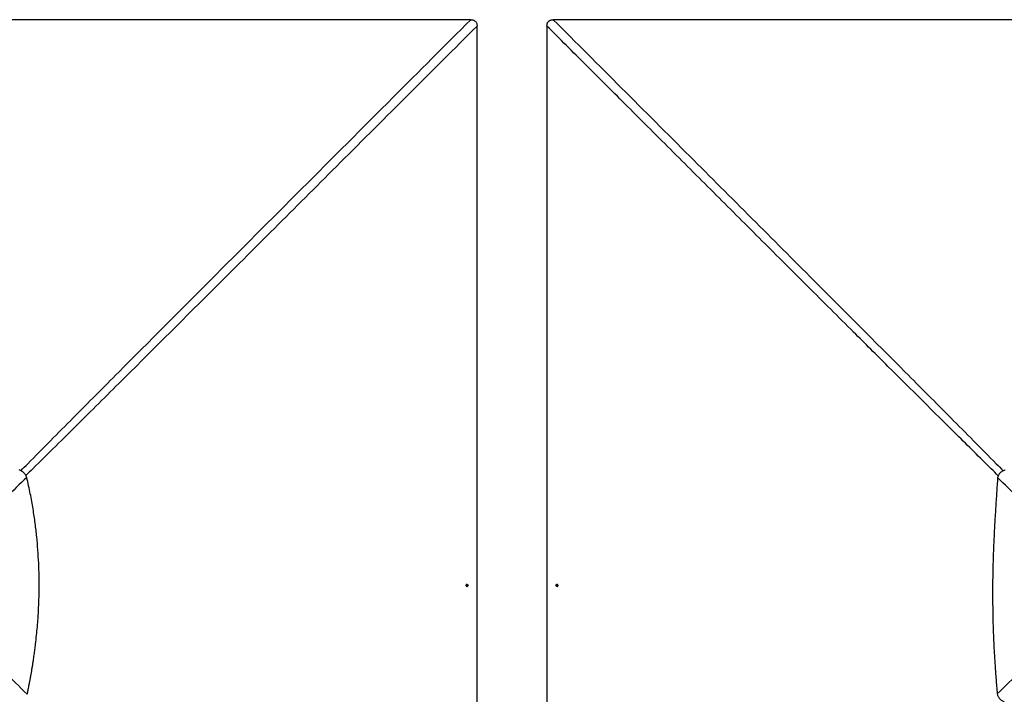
# Model space of a CAD drawing. Header units: millimetres. Extents: x 20 to 22981, y 40 to 19992.
# Tile 99 of 158: x 4544 to 9014, y 16931 to 19992. Entities that reach past the tile are written whole.
import ezdxf

# ---------------------------------------------------------------- set-up
doc = ezdxf.new("R2010")
doc.units = ezdxf.units.MM
doc.header["$LTSCALE"] = 2

msp = doc.modelspace()

# ---------------------------------------------------------------- linework, layer by layer
at = {"color": 7, "linetype": 'Continuous', "lineweight": 25}
for p, q in [((4562.81, 17935.81), (4562.92, 17935.7)), ((8995.77, 17935.81), (8995.66, 17935.7)), ((6571.69, 17423.27), (6571.94, 17426.73)), ((6574.19, 17421.3), (6571.69, 17423.27)), ((6571.94, 17426.73), (6574.69, 17428.21)), ((6574.07, 17422.05), (6573.58, 17421.79)), ((6573.8, 17427.73), (6574.44, 17427.23)), ((6575.44, 17422.79), (6574.07, 17422.05)), ((6576.94, 17422.79), (6574.19, 17421.3)), ((6574.44, 17427.23), (6575.69, 17426.24)), ((6574.69, 17428.21), (6577.19, 17426.24)), ((6575.57, 17424.52), (6575.44, 17422.79)), ((6575.44, 17422.79), (6576.94, 17422.79)), ((6575.69, 17426.24), (6575.57, 17424.52)), ((6575.69, 17426.24), (6577.19, 17426.24)), ((6577.19, 17426.24), (6576.94, 17422.79)), ((6981.39, 17423.28), (6981.64, 17426.73)), ((6983.89, 17421.3), (6981.39, 17423.28)), ((6982.89, 17423.28), (6981.39, 17423.28)), ((6981.64, 17426.73), (6984.38, 17428.21)), ((6983.13, 17426.73), (6981.64, 17426.73)), ((6982.89, 17423.28), (6983.01, 17425.01)), ((6984.14, 17422.29), (6982.89, 17423.28)), ((6983.01, 17425.01), (6983.13, 17426.73)), ((6983.13, 17426.73), (6984.51, 17427.47)), ((6986.64, 17422.78), (6983.89, 17421.3)), ((6984.78, 17421.79), (6984.14, 17422.29)), ((6984.38, 17428.21), (6986.88, 17426.24)), ((6984.51, 17427.47), (6984.99, 17427.73)), ((6986.88, 17426.24), (6986.64, 17422.78))]:
    msp.add_line(p, q, dxfattribs=at)
at = {"color": 7, "linetype": 'Continuous', "lineweight": 25, "flags": 128}
for points in [[(6591.82, 19991.66), (5962.47, 19991.63), (5333.11, 19991.6), (4692.52, 19991.58), (4051.92, 19991.58)], [(9506.66, 19991.58), (8866.06, 19991.58), (8225.47, 19991.6), (7596.11, 19991.63), (6966.76, 19991.66)], [(6620.49, 17423.01), (6620.49, 18063.61), (6620.51, 18704.21), (6620.54, 19333.57), (6620.57, 19962.93)], [(6938.01, 19962.93), (6938.02, 19648.25), (6938.04, 19333.57), (6938.06, 19018.89), (6938.07, 18704.21), (6938.08, 18383.91), (6938.09, 18063.61), (6938.09, 17743.31), (6938.09, 17423.01)], [(6578.6, 17424.37), (6578.41, 17426.21), (6577.62, 17427.83), (6576.34, 17428.98), (6574.78, 17429.49), (6573.17, 17429.28), (6571.74, 17428.38), (6570.73, 17426.92), (6570.29, 17425.14), (6570.47, 17423.3), (6571.26, 17421.68), (6572.54, 17420.53), (6574.1, 17420.02), (6575.72, 17420.24), (6577.14, 17421.14), (6578.15, 17422.59), (6578.6, 17424.37)], [(6573.52, 17421.83), (6573.75, 17421.91), (6574.07, 17422.05)], [(6620.57, 14939.1), (6620.54, 15512.45), (6620.51, 16141.82), (6620.49, 16782.42), (6620.49, 17423.01)], [(6938.09, 17423.01), (6938.09, 16782.42), (6938.07, 16141.82), (6938.04, 15512.45), (6938.01, 14939.1)], [(6979.98, 17425.15), (6980.17, 17423.31), (6980.96, 17421.69), (6982.23, 17420.53), (6983.8, 17420.02), (6985.41, 17420.23), (6986.83, 17421.13), (6987.84, 17422.58), (6988.29, 17424.37), (6988.1, 17426.21), (6987.31, 17427.83), (6986.04, 17428.98), (6984.48, 17429.49), (6982.86, 17429.28), (6981.44, 17428.38), (6980.43, 17426.93), (6979.98, 17425.15)], [(6985.05, 17427.69), (6984.83, 17427.62), (6984.51, 17427.47)]]:
    msp.add_lwpolyline(points, dxfattribs=at)
at = {"color": 7, "linetype": 'Continuous', "lineweight": 25}
for centre, radius, start, end in [((6572.89, 17425.28), 2.49, 51.54636, 72.21017), ((6572.55, 17424.66), 3.02, 300.21712, 357.29703), ((6572.42, 17424.8), 3.16, 354.9002, 50.20864), ((6569.88, 17424.77), 10.63, 339.10152, 355.89721), ((6569.88, 17424.77), 10.63, 355.89721, 20.61673), ((6988.7, 17424.77), 10.63, 175.89688, 200.89848), ((6988.7, 17424.77), 10.63, 159.38327, 175.89688), ((6986.16, 17424.73), 3.17, 174.91532, 230.16894), ((6986.02, 17424.87), 3.02, 120.15932, 177.30967), ((6985.69, 17424.25), 2.5, 231.49051, 252.40814)]:
    msp.add_arc(centre, radius, start, end, dxfattribs=at)
at = {"color": 8, "linetype": 'Continuous', "lineweight": 25}
for points, knots in [([(4549.92, 17945.22), (4560.24, 17955.67), (4639.22, 18035.71), (4787.38, 18184.98), (5063.47, 18462.32), (5547.43, 18947.19), (6080.06, 19479.97), (6474.39, 19874.25), (6591.82, 19991.66)], [0, 0, 0, 0, 0.0152625, 0.1168166, 0.2183712, 0.4214817, 0.8277205, 1, 1, 1, 1]), ([(6966.76, 19991.66), (7173.43, 19785.01), (7567.76, 19390.73), (8100.28, 18857.88), (8495.11, 18462.32), (8771.2, 18184.98), (8919.51, 18035.55), (8998.65, 17955.36), (9009.13, 17944.74)], [0, 0, 0, 0, 0.3031431, 0.5783843, 0.7814463, 0.8829776, 0.9845092, 1, 1, 1, 1]), ([(6620.57, 19962.93), (6413.66, 19756.36), (6019.03, 19362.37), (5485.71, 18830.31), (5089.87, 18435.9), (4812.29, 18160.05), (4662.93, 18012.07), (4582.87, 17933.2), (4572.45, 17922.93)], [0, 0, 0, 0, 0.3033445, 0.5785586, 0.7816784, 0.8832387, 0.9847993, 1, 1, 1, 1]), ([(8986.78, 17922.29), (8976.14, 17932.77), (8913.27, 17994.7), (8746.27, 18160.01), (8538.1, 18366.93), (8312.73, 18591.33), (8156.76, 18746.77), (8018.14, 18884.98), (7914.18, 18988.65), (7810.23, 19092.34), (7671.65, 19230.61), (7498.42, 19403.47), (7301.09, 19600.44), (7114.29, 19786.93), (6996.77, 19904.26), (6938.01, 19962.93)], [0, 0, 0, 0, 0.0155107, 0.0916561, 0.2439483, 0.3200948, 0.4216235, 0.4723901, 0.5231566, 0.5739232, 0.6246898, 0.7262229, 0.8277561, 0.913878, 1, 1, 1, 1])]:
    msp.add_open_spline(points, degree=3, knots=knots, dxfattribs=at)
at = {"color": 7, "linetype": 'Continuous', "lineweight": 25}
for points, knots in [([(6591.82, 19991.66), (6593.54, 19991.61), (6596.97, 19991.51), (6601.77, 19990.62), (6606.1, 19989.15), (6609.9, 19987.12), (6613.24, 19984.38), (6616.65, 19980.25), (6619.07, 19974.88), (6620.39, 19968.69), (6620.51, 19964.85), (6620.57, 19962.93)], [0, 0, 0, 0, 0.11125305, 0.22235372, 0.31456606, 0.40664769, 0.49960916, 0.59256926, 0.75138628, 0.87556631, 1, 1, 1, 1]), ([(6938.01, 19962.93), (6938.07, 19964.88), (6938.2, 19968.78), (6939.32, 19973.94), (6941.02, 19978.26), (6943.09, 19981.74), (6945.79, 19984.79), (6949.86, 19987.98), (6955.13, 19990.25), (6961.19, 19991.49), (6964.9, 19991.61), (6966.76, 19991.66)], [0, 0, 0, 0, 0.12642219, 0.25257182, 0.33946596, 0.42625811, 0.51366099, 0.6010777, 0.75967339, 0.8797284, 1, 1, 1, 1]), ([(4562.81, 17935.81), (4561.28, 17937.24), (4558.2, 17940.12), (4551.43, 17944.95), (4545.8, 17947.49), (4542.1, 17949.16)], [0, 0, 0, 0, 0.253108, 0.5086806, 1, 1, 1, 1]), ([(4576.25, 17915), (4575.46, 17916.89), (4573.89, 17920.62), (4570.82, 17925.98), (4567.24, 17931.09), (4564.36, 17934.17), (4562.92, 17935.7)], [0, 0, 0, 0, 0.248548, 0.4910203, 0.7467369, 1, 1, 1, 1]), ([(8995.66, 17935.7), (8994.65, 17934.62), (8992.64, 17932.47), (8990.09, 17928.87), (8987.65, 17924.61), (8985.42, 17919.52), (8984.35, 17915.58), (8983.8, 17913.57)], [0, 0, 0, 0, 0.1744124, 0.3467131, 0.5184953, 0.7532276, 1, 1, 1, 1]), ([(9017.92, 17947.69), (9016.56, 17947.33), (9013.9, 17946.63), (9010.08, 17945.23), (9005.67, 17943.21), (9000.71, 17940.28), (8997.43, 17937.31), (8995.77, 17935.81)], [0, 0, 0, 0, 0.16525908, 0.3248597, 0.47949643, 0.73657186, 1, 1, 1, 1]), ([(4576.25, 17915), (4544.72, 17884.27), (4481.64, 17822.81), (4402.26, 17746.66), (4338.2, 17686.4), (4295, 17646.75), (4256.71, 17612.63), (4223.36, 17583.93), (4200.23, 17565.77), (4188.68, 17556.69)], [0, 0, 0, 0, 0.2498248, 0.4996602, 0.6246523, 0.7496417, 0.8331029, 0.916566, 1, 1, 1, 1]), ([(4578.62, 16930.51), (4579.07, 16932.66), (4580.06, 16937.37), (4581.66, 16945.08), (4583.49, 16954.02), (4585.4, 16963.54), (4587.21, 16972.71), (4588.81, 16980.96), (4590.14, 16987.94), (4591.29, 16994.01), (4592.27, 16999.28), (4593.91, 17008.2), (4596.11, 17020.37), (4598.9, 17036.42), (4601.54, 17052.22), (4604.1, 17068.13), (4607.03, 17087.12), (4610.22, 17109.02), (4613.56, 17133.73), (4617.24, 17163.29), (4621.06, 17197.65), (4624.72, 17236.71), (4627.94, 17278.68), (4630.54, 17323.72), (4632.27, 17371.99), (4632.96, 17419.5), (4632.6, 17470.78), (4630.87, 17526.08), (4627.34, 17585.71), (4622.09, 17645.84), (4616.14, 17696.93), (4610.26, 17739.09), (4605.09, 17772.25), (4599.22, 17806.22), (4592.55, 17841.19), (4584.97, 17877.61), (4579.21, 17902.31), (4576.25, 17915)], [0, 0, 0, 0, 0.0066311, 0.0145572, 0.0237908, 0.0342333, 0.0438975, 0.0520343, 0.0596436, 0.0653695, 0.0706973, 0.0758489, 0.0927927, 0.108069, 0.1250911, 0.1412089, 0.1567762, 0.1831699, 0.208079, 0.2321399, 0.2731666, 0.3125487, 0.3506768, 0.4003262, 0.4488408, 0.4965961, 0.5438675, 0.6037328, 0.6637148, 0.7243033, 0.7860831, 0.8191459, 0.8529282, 0.8875307, 0.9233335, 0.960579, 1, 1, 1, 1]), ([(8983.8, 17913.57), (8982.27, 17890.72), (8979.17, 17844.32), (8974.51, 17773.73), (8970.16, 17701.2), (8966.36, 17626.95), (8963.39, 17551.01), (8961.66, 17482.13), (8960.92, 17420.51), (8960.87, 17366.34), (8961.45, 17311.02), (8962.71, 17254.32), (8964.52, 17201.33), (8966.71, 17151.96), (8969.15, 17106.13), (8971.7, 17065.25), (8974.19, 17029.42), (8976.49, 16998.78), (8979.09, 16966.35), (8981.04, 16944.1), (8982.06, 16932.56)], [0, 0, 0, 0, 0.0699474, 0.1421134, 0.216098, 0.2918514, 0.3691691, 0.4481615, 0.502253, 0.5573434, 0.6135897, 0.6711755, 0.730548, 0.7755281, 0.8220901, 0.8707305, 0.900633, 0.9317723, 0.9646054, 1, 1, 1, 1]), ([(9369.9, 17556.69), (9358.44, 17565.69), (9335.5, 17583.7), (9302.41, 17612.15), (9264.35, 17646.05), (9221.36, 17685.49), (9157.48, 17745.55), (9078.26, 17821.53), (9015.28, 17882.89), (8983.8, 17913.57)], [0, 0, 0, 0, 0.0830759, 0.1661805, 0.249283, 0.3742529, 0.4992254, 0.7496044, 1, 1, 1, 1]), ([(4188.66, 17291.48), (4201.13, 17281.64), (4226.06, 17261.97), (4261.97, 17230.79), (4297.47, 17199.06), (4344.27, 17155.98), (4402.2, 17101.34), (4484.21, 17022.59), (4542.84, 16965.41), (4578.62, 16930.51)], [0, 0, 0, 0, 0.0895505, 0.1791159, 0.2688698, 0.3586256, 0.5384695, 0.7183323, 1, 1, 1, 1]), ([(8982.06, 16932.56), (9017.14, 16966.77), (9075.02, 17023.21), (9156.23, 17101.19), (9214.05, 17155.74), (9260.81, 17198.78), (9296.36, 17230.57), (9332.37, 17261.85), (9357.4, 17281.6), (9369.92, 17291.48)], [0, 0, 0, 0, 0.277695, 0.4581314, 0.6385805, 0.7288749, 0.8191674, 0.9095913, 1, 1, 1, 1]), ([(8982.06, 16932.56), (8983.27, 16928.72), (8985.13, 16922.82), (8989.28, 16915.62), (8993.14, 16910.46), (8997.69, 16905.84), (9002.79, 16901.92), (9008.3, 16898.67), (9012.18, 16897.11), (9014.16, 16896.32)], [0, 0, 0, 0, 0.23836382, 0.36638076, 0.49132724, 0.62053671, 0.75044622, 0.87324274, 1, 1, 1, 1])]:
    msp.add_open_spline(points, degree=3, knots=knots, dxfattribs=at)

doc.saveas('drawing.dxf')
